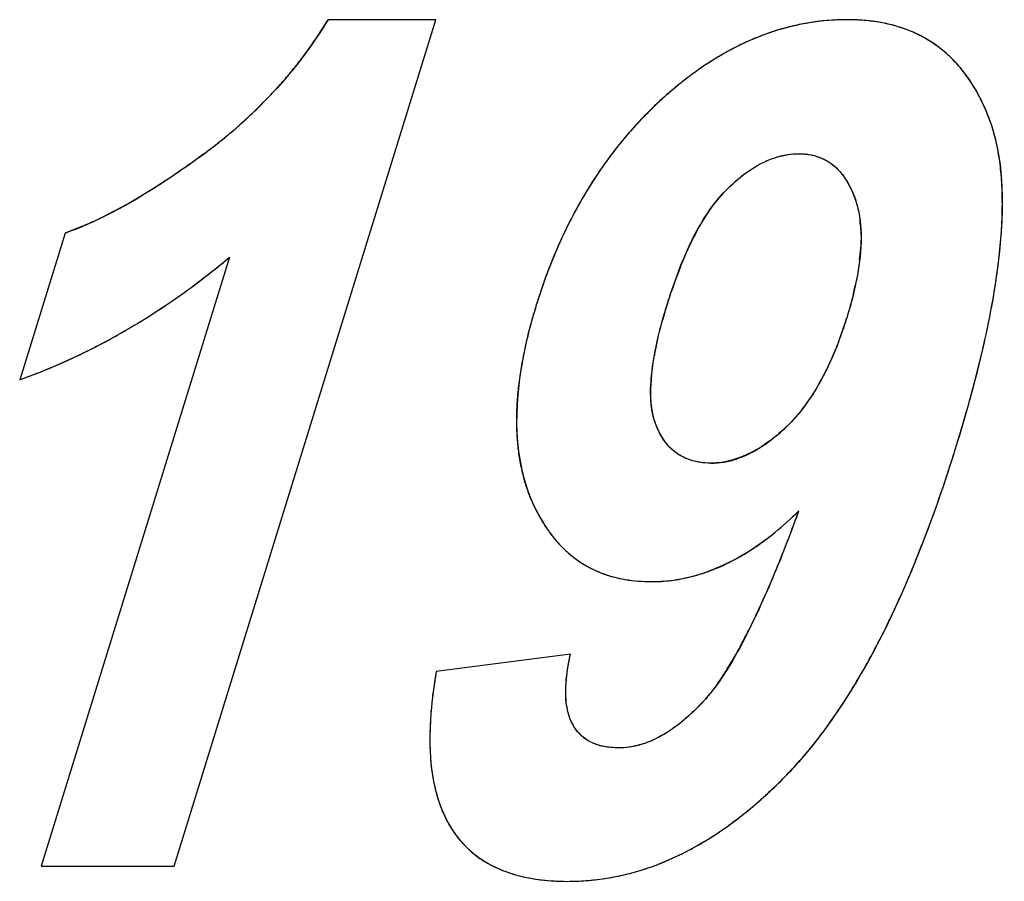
# Model space of a CAD drawing. Header units: millimetres. Extents: x 0 to 420, y 0 to 297.
# Tile 94 of 119: x 253.82 to 255.28, y 228.38 to 229.66. Entities that reach past the tile are written whole.
import ezdxf

# ---------------------------------------------------------------- set-up
doc = ezdxf.new("R2010")
doc.units = ezdxf.units.MM
doc.header["$LTSCALE"] = 23.1
doc.layers.add('03___PRT_ALL_CURVES', color=7, linetype='CONTINUOUS')
doc.layers.add('PRITING', color=7, linetype='CONTINUOUS')

msp = doc.modelspace()

# ---------------------------------------------------------------- linework, layer by layer
at = {"layer": '03___PRT_ALL_CURVES', "color": 4, "linetype": 'Continuous'}
for p, q in [((254.0474, 228.4058), (254.4363, 229.6642)), ((254.4363, 229.6642), (254.2759, 229.6642)), ((253.8851, 229.347), (253.8178, 229.129)), ((254.1295, 229.3111), (253.8497, 228.4058)), ((254.6361, 228.7212), (254.4368, 228.6956)), ((253.8497, 228.4058), (254.0474, 228.4058))]:
    msp.add_line(p, q, dxfattribs=at)
for centre, radius, start, end in [((253.7265, 229.9948), 0.6412, 327.0167, 328.9659), ((255.0484, 229.3089), 0.3555, 101.7823, 105.6479), ((255.047, 229.3156), 0.3486, 89.9773, 101.7822), ((255.0475, 229.3612), 0.303, 85.2104, 90.063), ((255.0509, 229.4029), 0.2612, 79.8684, 85.2096), ((255.0564, 229.4336), 0.23, 74.2197, 79.861), ((255.0625, 229.455), 0.2077, 67.9535, 74.2153), ((253.7257, 229.9953), 0.6421, 325.0278, 327.0162), ((255.0566, 229.2834), 0.3822, 109.448, 113.132), ((255.0513, 229.2984), 0.3664, 105.6508, 109.4456), ((255.0677, 229.4682), 0.1935, 61.5543, 67.939), ((253.7227, 229.9974), 0.6458, 323.0521, 325.0273), ((255.0767, 229.2406), 0.4295, 116.695, 120.1178), ((255.0649, 229.2642), 0.4032, 113.1339, 116.6935), ((255.0707, 229.4739), 0.1871, 54.933, 61.5396), ((255.0701, 229.4731), 0.1881, 48.2634, 54.9164), ((255.0928, 229.2129), 0.4616, 120.1188, 123.3868), ((255.0643, 229.4667), 0.1968, 41.8442, 48.2487), ((253.7177, 230.0012), 0.6521, 321.0861, 323.0516), ((255.1138, 229.1811), 0.4998, 123.3874, 126.4974), ((255.0521, 229.4557), 0.2132, 35.7771, 41.8332), ((253.7107, 230.0069), 0.6611, 319.1314, 321.0856), ((255.1399, 229.1457), 0.5437, 126.4963, 129.3531), ((255.0319, 229.4413), 0.238, 30.1663, 35.7706), ((253.7017, 230.0146), 0.6729, 317.2019, 319.131), ((255.1722, 229.1064), 0.5946, 129.3547, 132.167), ((253.691, 230.0246), 0.6876, 315.2969, 317.2015), ((255.0029, 229.4244), 0.2716, 25.1141, 30.1654), ((253.6785, 230.037), 0.7052, 313.4103, 315.2965), ((255.1709, 229.1075), 0.5928, 132.1453, 134.8457), ((254.9634, 229.4059), 0.3152, 20.4703, 25.1126), ((253.6642, 230.052), 0.7259, 311.5608, 313.41), ((255.1729, 229.1055), 0.5957, 134.8469, 137.6498), ((253.6485, 230.0698), 0.7497, 309.757, 311.5606), ((253.6311, 230.0906), 0.7768, 307.98, 309.7566), ((255.1781, 229.1008), 0.6028, 137.651, 140.4447), ((253.6121, 230.115), 0.8077, 306.2101, 307.9795), ((255.1866, 229.0938), 0.6138, 140.4454, 143.1114), ((253.2304, 230.6357), 1.4533, 305.2359, 306.2241), ((253.3401, 230.4796), 1.2625, 303.2643, 305.2582), ((255.1988, 229.0847), 0.6289, 143.1129, 145.8557), ((255.2151, 229.0736), 0.6486, 145.8564, 148.5053), ((253.4348, 230.3359), 1.0904, 302.0605, 303.2429), ((253.5154, 230.2064), 0.9378, 299.7357, 302.0879), ((255.2352, 229.0613), 0.6722, 148.5056, 151.0142), ((253.5854, 230.0846), 0.7974, 298.133, 299.7122), ((254.9354, 229.3542), 0.1312, 15.5953, 20.8722), ((254.6547, 229.3914), 0.6231, 356.9375, 0.3307), ((253.6439, 229.9744), 0.6726, 295.2278, 298.1683), ((255.2595, 229.0479), 0.7, 151.0151, 153.506), ((253.6893, 229.8789), 0.5669, 293.3899, 295.1916), ((254.8701, 229.342), 0.1977, 2.7738, 6.8658), ((253.726, 229.7928), 0.4733, 289.65, 293.4448), ((255.2892, 229.0331), 0.7331, 153.507, 155.9848), ((254.5033, 229.3994), 0.7747, 354.0344, 356.946), ((255.2224, 229.1347), 0.4528, 152.5243, 154.8637), ((255.3243, 229.0174), 0.7716, 155.9852, 158.3799), ((255.3124, 229.0929), 0.5521, 154.9068, 158.3419), ((254.756, 229.3436), 0.3119, 353.3254, 356.4706), ((254.3238, 229.4181), 0.9552, 351.5044, 354.0406), ((253.3681, 230.2186), 1.1846, 308.3658, 309.9963), ((253.3933, 230.1869), 1.144, 306.7946, 308.3652), ((255.3641, 229.0016), 0.8144, 158.3793, 160.5991), ((255.4218, 229.0489), 0.6699, 158.2956, 160.1207), ((255.5533, 229.0019), 0.8096, 160.1537, 162.8794), ((254.5832, 229.3715), 0.4871, 346.3708, 348.7202), ((254.1126, 229.4495), 1.1687, 349.2805, 351.5093), ((253.4148, 230.1581), 1.1082, 305.1891, 306.7945), ((255.4096, 228.9857), 0.8626, 160.6002, 162.8389), ((253.4335, 230.1315), 1.0756, 303.5517, 305.1889), ((253.4497, 230.1071), 1.0463, 301.8856, 303.5515), ((255.3828, 228.9934), 0.8348, 162.8048, 164.9256), ((255.5619, 228.9981), 0.819, 162.8043, 164.3862), ((253.8674, 229.4958), 1.4182, 347.3264, 349.2849), ((253.4635, 230.085), 1.0202, 300.1942, 301.8854), ((254.4661, 229.3996), 0.6075, 340.3821, 342.8539), ((253.4751, 230.0651), 0.9972, 298.4807, 300.194), ((255.2837, 229.0201), 0.7322, 164.9239, 167.2423), ((253.4846, 230.0475), 0.9772, 296.7481, 298.4804), ((254.5381, 229.3739), 0.531, 337.5074, 340.3883), ((253.4923, 230.0323), 0.9602, 294.999, 296.7478), ((255.1954, 229.04), 0.6416, 167.2403, 169.7864), ((255.241, 229.0791), 0.4879, 167.5716, 169.8347), ((254.6111, 229.3434), 0.4519, 333.4105, 337.535), ((253.5881, 229.5585), 1.7045, 345.6158, 347.3306), ((253.4983, 230.0195), 0.9461, 293.2363, 294.9987), ((253.5027, 230.0091), 0.9348, 291.4623, 293.2359), ((255.1176, 229.054), 0.5625, 169.7848, 172.5603), ((253.5059, 230.0012), 0.9262, 289.6798, 291.462), ((255.0496, 229.0629), 0.494, 172.5585, 175.5994), ((255.0268, 229.1094), 0.2714, 174.5874, 177.9268), ((254.678, 229.3099), 0.377, 328.807, 333.415), ((253.2797, 229.6375), 2.0229, 344.1516, 345.6204), ((254.9899, 229.0675), 0.4341, 175.5953, 179.0412), ((253.025, 229.7091), 2.2874, 343.4589, 344.1663), ((254.9391, 229.0683), 0.3833, 179.0423, 182.6933), ((252.8426, 229.7633), 2.4777, 342.8236, 343.4596), ((254.8982, 229.0664), 0.3423, 182.6955, 186.518), ((254.8647, 229.0626), 0.3087, 186.5163, 190.788), ((252.8346, 229.7654), 2.486, 342.0787, 342.8316), ((254.8437, 229.1322), 0.1272, 279.2233, 287.9296), ((254.8381, 229.0575), 0.2815, 190.7906, 195.3469), ((254.8448, 229.1255), 0.1205, 270.0031, 279.1814), ((252.9727, 229.7207), 2.3408, 341.3934, 342.0779), ((254.8187, 229.0522), 0.2615, 195.353, 199.9787), ((253.1624, 229.6564), 2.1405, 339.8605, 341.4057), ((254.8056, 229.0475), 0.2475, 199.982, 205.053), ((254.8245, 229.0561), 0.2683, 205.0184, 209.359), ((254.7942, 229.0391), 0.2335, 209.3603, 214.0676), ((252.4094, 229.8775), 2.7341, 339.0847, 339.8146), ((254.7718, 229.0239), 0.2065, 214.0684, 219.271), ((253.3966, 229.5705), 1.891, 338.2027, 339.8615), ((254.7561, 229.0111), 0.1862, 219.2765, 224.8734), ((254.6652, 229.2401), 0.4356, 306.0935, 309.1217), ((252.7772, 229.7369), 2.3404, 338.248, 339.0866), ((254.7463, 229.0015), 0.1725, 224.8825, 230.7718), ((254.6923, 229.2029), 0.3896, 302.8452, 306.0938), ((254.7415, 228.9956), 0.1649, 230.7837, 236.8516), ((254.7133, 229.1703), 0.3507, 299.3646, 302.8452), ((253.1249, 229.598), 1.966, 337.2236, 338.2522), ((253.6044, 229.4873), 1.6672, 336.4195, 338.2038), ((254.7405, 228.9941), 0.1631, 236.865, 242.9711), ((254.7423, 228.9977), 0.1671, 242.9841, 249.001), ((254.7458, 229.007), 0.1771, 249.0121, 254.8062), ((254.75, 229.0226), 0.1933, 254.8141, 260.2741), ((254.7538, 229.0816), 0.2529, 281.4181, 287.5774), ((254.7483, 229.0992), 0.2714, 287.5648, 291.8474), ((253.4273, 229.4711), 1.638, 336.1797, 337.2223), ((254.7539, 229.0454), 0.2163, 260.279, 265.3606), ((254.7564, 229.0761), 0.2471, 265.3632, 270.0555), ((254.7566, 229.0662), 0.2373, 269.998, 274.5572), ((254.7563, 229.0692), 0.2403, 274.5728, 281.4068), ((253.7881, 229.4071), 1.4668, 334.4882, 336.4209), ((253.6919, 229.3541), 1.3486, 334.8519, 336.1869), ((253.9222, 229.246), 1.0943, 333.4518, 334.8511), ((253.9501, 229.3298), 1.2873, 332.383, 334.4899), ((254.1106, 229.1518), 0.8836, 331.8197, 333.4567), ((254.2724, 229.065), 0.7, 329.8585, 331.8275), ((254.0917, 229.2556), 1.1274, 330.092, 332.3847), ((254.4075, 228.9864), 0.5437, 327.5389, 329.8664), ((255.1788, 228.5661), 0.7532, 170.1038, 171.9291), ((254.516, 228.9174), 0.4151, 324.7763, 327.549), ((254.214, 229.1853), 0.9863, 327.6066, 330.0935), ((255.0791, 228.5802), 0.6526, 171.9232, 174.0993), ((254.9878, 228.5896), 0.5608, 174.0966, 176.5113), ((254.318, 229.1192), 0.8631, 324.9197, 327.608), ((254.9081, 228.5945), 0.4809, 176.5085, 179.1878), ((254.408, 229.056), 0.7531, 321.8143, 324.9254), ((254.839, 228.5954), 0.4118, 179.1841, 182.191), ((254.4836, 228.9965), 0.657, 318.5027, 321.8142), ((254.7798, 228.5931), 0.3526, 182.1876, 185.5444), ((254.7312, 228.5884), 0.3038, 185.5465, 189.0693), ((254.543, 228.944), 0.5776, 315.0321, 318.5013), ((254.6919, 228.5821), 0.264, 189.067, 192.9725), ((254.4267, 229.0604), 0.7422, 312.2808, 315.0221), ((254.6595, 228.5747), 0.2307, 192.9691, 197.3827), ((254.634, 228.5667), 0.2039, 197.3848, 202.1398), ((254.4796, 229.0021), 0.6635, 309.3443, 312.2813), ((254.6152, 228.5591), 0.1837, 202.1461, 207.0777), ((254.5225, 228.9498), 0.5958, 306.1783, 309.345), ((254.6019, 228.5523), 0.1688, 207.0787, 212.6767), ((254.5565, 228.9033), 0.5383, 302.8064, 306.178), ((254.5825, 228.863), 0.4903, 299.2353, 302.8056), ((254.5874, 228.5416), 0.1507, 223.6344, 229.627), ((254.6018, 228.8285), 0.4508, 295.4031, 299.2347), ((254.6154, 228.7999), 0.419, 291.3681, 295.4009), ((254.6291, 228.7616), 0.3784, 282.9469, 287.205), ((254.6242, 228.7775), 0.3951, 287.209, 291.3646), ((254.6241, 228.6517), 0.2678, 259.3897, 263.5061), ((254.6317, 228.7519), 0.3684, 269.9931, 274.2799), ((254.6319, 228.7488), 0.3652, 274.2846, 278.6146), ((254.6314, 228.752), 0.3685, 278.6194, 282.9424)]:
    msp.add_arc(centre, radius, start, end, dxfattribs=at)
for points in [[(255.2671, 229.489), (255.2647, 229.4985), (255.2619, 229.5075), (255.2587, 229.5161)], [(255.2728, 229.4609), (255.2712, 229.4707), (255.2693, 229.48), (255.2671, 229.489)], [(254.942, 229.4597), (254.9535, 229.4633), (254.9649, 229.465), (254.9764, 229.465)], [(254.9764, 229.465), (254.9827, 229.465), (254.9886, 229.4644), (254.9943, 229.4633)], [(254.9943, 229.4633), (255.0001, 229.4621), (255.0056, 229.4603), (255.0107, 229.4579)], [(254.9129, 229.4469), (254.9225, 229.4525), (254.9323, 229.4567), (254.942, 229.4597)], [(255.0107, 229.4579), (255.0158, 229.4556), (255.0207, 229.4526), (255.0252, 229.4491)], [(255.0252, 229.4491), (255.0297, 229.4455), (255.034, 229.4414), (255.0379, 229.4366)], [(255.2764, 229.4301), (255.2755, 229.4408), (255.2743, 229.4511), (255.2728, 229.4609)], [(254.8686, 229.412), (254.8772, 229.4207), (254.8859, 229.4284), (254.8947, 229.4349)], [(254.8947, 229.4349), (254.9007, 229.4394), (254.9068, 229.4434), (254.9129, 229.4469)], [(255.0379, 229.4366), (255.0418, 229.4319), (255.0454, 229.4266), (255.0487, 229.4207)], [(255.0487, 229.4207), (255.0521, 229.4147), (255.0552, 229.4081), (255.0579, 229.4009)], [(255.2778, 229.395), (255.2777, 229.4072), (255.2772, 229.4189), (255.2764, 229.4301)], [(254.8514, 229.3924), (254.857, 229.3995), (254.8627, 229.4061), (254.8686, 229.412)], [(254.8351, 229.3689), (254.8404, 229.3774), (254.8458, 229.3852), (254.8514, 229.3924)], [(255.0617, 229.3894), (255.0638, 229.382), (255.0653, 229.3741), (255.0664, 229.3657)], [(254.8207, 229.3436), (254.8254, 229.3526), (254.8302, 229.361), (254.8351, 229.3689)], [(255.0675, 229.3516), (255.068, 229.343), (255.0679, 229.3339), (255.0673, 229.3244)], [(255.0658, 229.3073), (255.0646, 229.2974), (255.063, 229.287), (255.0609, 229.2763)], [(255.0565, 229.2568), (255.0537, 229.2451), (255.0504, 229.233), (255.0465, 229.2205)], [(254.7646, 229.1841), (254.767, 229.195), (254.7698, 229.2065), (254.7732, 229.2185)], [(254.7566, 229.135), (254.7575, 229.1445), (254.7589, 229.1546), (254.7608, 229.1652)], [(254.7562, 229.0942), (254.7555, 229.102), (254.7553, 229.1104), (254.7556, 229.1193)], [(255.0005, 229.1146), (254.9953, 229.106), (254.9898, 229.0978), (254.9841, 229.0902)], [(254.7578, 229.0819), (254.7571, 229.0858), (254.7566, 229.0899), (254.7562, 229.0942)], [(254.9841, 229.0902), (254.9757, 229.0789), (254.9669, 229.0687), (254.9576, 229.0596)], [(254.7635, 229.0613), (254.761, 229.0675), (254.7591, 229.0744), (254.7578, 229.0819)], [(254.7769, 229.0367), (254.7716, 229.0437), (254.7672, 229.0519), (254.7635, 229.0613)], [(254.9576, 229.0596), (254.9514, 229.0536), (254.9452, 229.048), (254.939, 229.043)], [(254.939, 229.043), (254.9327, 229.0379), (254.9264, 229.0333), (254.9201, 229.0292)], [(254.7884, 229.0242), (254.7842, 229.0279), (254.7804, 229.032), (254.7769, 229.0367)], [(254.9201, 229.0292), (254.9139, 229.0252), (254.9077, 229.0217), (254.9015, 229.0187)], [(254.8097, 229.0113), (254.8018, 229.0144), (254.7947, 229.0187), (254.7884, 229.0242)], [(254.8263, 229.0066), (254.8204, 229.0076), (254.8149, 229.0092), (254.8097, 229.0113)], [(254.9015, 229.0187), (254.8953, 229.0157), (254.889, 229.0132), (254.8828, 229.0112)], [(254.8448, 229.0051), (254.8383, 229.0051), (254.8321, 229.0056), (254.8263, 229.0066)], [(254.94, 228.9022), (254.9519, 228.9119), (254.9638, 228.9225), (254.9756, 228.9341)], [(254.8493, 228.8473), (254.8613, 228.8522), (254.8733, 228.8579), (254.8853, 228.8647)], [(254.6296, 228.6775), (254.6304, 228.6907), (254.6326, 228.7052), (254.6361, 228.7212)], [(254.6293, 228.6586), (254.6291, 228.6645), (254.6292, 228.6708), (254.6296, 228.6775)], [(254.8551, 228.6779), (254.8514, 228.6727), (254.8478, 228.6678), (254.8441, 228.6633)], [(254.8441, 228.6633), (254.8404, 228.6586), (254.8366, 228.6543), (254.833, 228.6503)], [(254.631, 228.6423), (254.6302, 228.6474), (254.6296, 228.6528), (254.6293, 228.6586)], [(254.833, 228.6503), (254.8259, 228.6427), (254.8188, 228.6357), (254.8118, 228.6294)], [(254.6347, 228.6276), (254.6332, 228.6321), (254.6319, 228.637), (254.631, 228.6423)], [(254.8118, 228.6294), (254.8026, 228.6211), (254.7935, 228.614), (254.7845, 228.6079)], [(254.6399, 228.6159), (254.6379, 228.6195), (254.6362, 228.6234), (254.6347, 228.6276)], [(254.6515, 228.6008), (254.647, 228.6051), (254.6432, 228.6101), (254.6399, 228.6159)], [(254.6665, 228.5903), (254.6609, 228.5931), (254.6559, 228.5966), (254.6515, 228.6008)], [(254.7845, 228.6079), (254.7761, 228.6022), (254.7677, 228.5975), (254.7594, 228.5937)], [(254.6855, 228.5839), (254.6785, 228.5853), (254.6722, 228.5875), (254.6665, 228.5903)], [(254.7386, 228.5861), (254.7282, 228.5833), (254.718, 228.5819), (254.7077, 228.5819)], [(254.7594, 228.5937), (254.7524, 228.5905), (254.7455, 228.588), (254.7386, 228.5861)], [(254.7077, 228.5819), (254.6997, 228.5819), (254.6923, 228.5826), (254.6855, 228.5839)], [(254.4599, 228.4611), (254.4653, 228.4526), (254.4715, 228.4447), (254.4783, 228.4376)], [(254.4897, 228.4268), (254.4972, 228.4205), (254.5053, 228.4148), (254.514, 228.4099)], [(254.514, 228.4099), (254.5229, 228.4049), (254.5325, 228.4006), (254.5427, 228.397)], [(254.5427, 228.397), (254.5528, 228.3934), (254.5635, 228.3906), (254.5748, 228.3885)], [(254.5938, 228.3856), (254.6058, 228.3842), (254.6184, 228.3835), (254.6317, 228.3835)]]:
    msp.add_open_spline(points, degree=3, dxfattribs=at)
at = {"layer": 'PRITING', "color": 4, "linetype": 'Continuous'}
for p, q in [((254.0474, 228.4058), (254.4363, 229.6642)), ((254.4363, 229.6642), (254.2759, 229.6642)), ((253.8851, 229.347), (253.8178, 229.129)), ((254.1295, 229.3111), (253.8497, 228.4058)), ((254.6361, 228.7212), (254.4368, 228.6956)), ((253.8497, 228.4058), (254.0474, 228.4058))]:
    msp.add_line(p, q, dxfattribs=at)
for centre, radius, start, end in [((253.7265, 229.9948), 0.6412, 327.0167, 328.9659), ((255.0484, 229.3089), 0.3555, 101.7823, 105.6479), ((255.047, 229.3156), 0.3486, 89.9773, 101.7822), ((255.0475, 229.3612), 0.303, 85.2104, 90.063), ((255.0509, 229.4029), 0.2612, 79.8684, 85.2096), ((255.0564, 229.4336), 0.23, 74.2197, 79.861), ((255.0625, 229.455), 0.2077, 67.9535, 74.2153), ((253.7257, 229.9953), 0.6421, 325.0278, 327.0162), ((255.0566, 229.2834), 0.3822, 109.448, 113.132), ((255.0513, 229.2984), 0.3664, 105.6508, 109.4456), ((255.0677, 229.4682), 0.1935, 61.5543, 67.939), ((253.7227, 229.9974), 0.6458, 323.0521, 325.0273), ((255.0767, 229.2406), 0.4295, 116.695, 120.1178), ((255.0649, 229.2642), 0.4032, 113.1339, 116.6935), ((255.0707, 229.4739), 0.1871, 54.933, 61.5396), ((255.0701, 229.4731), 0.1881, 48.2634, 54.9164), ((255.0928, 229.2129), 0.4616, 120.1188, 123.3868), ((255.0643, 229.4667), 0.1968, 41.8442, 48.2487), ((253.7177, 230.0012), 0.6521, 321.0861, 323.0516), ((255.1138, 229.1811), 0.4998, 123.3874, 126.4974), ((255.0521, 229.4557), 0.2132, 35.7771, 41.8332), ((253.7107, 230.0069), 0.6611, 319.1314, 321.0856), ((255.1399, 229.1457), 0.5437, 126.4963, 129.3531), ((255.0319, 229.4413), 0.238, 30.1663, 35.7706), ((253.7017, 230.0146), 0.6729, 317.2019, 319.131), ((255.1722, 229.1064), 0.5946, 129.3547, 132.167), ((253.691, 230.0246), 0.6876, 315.2969, 317.2015), ((255.0029, 229.4244), 0.2716, 25.1141, 30.1654), ((253.6785, 230.037), 0.7052, 313.4103, 315.2965), ((255.1709, 229.1075), 0.5928, 132.1453, 134.8457), ((254.9634, 229.4059), 0.3152, 20.4703, 25.1126), ((253.6642, 230.052), 0.7259, 311.5608, 313.41), ((255.1729, 229.1055), 0.5957, 134.8469, 137.6498), ((253.6485, 230.0698), 0.7497, 309.757, 311.5606), ((253.6311, 230.0906), 0.7768, 307.98, 309.7566), ((255.1781, 229.1008), 0.6028, 137.651, 140.4447), ((253.6121, 230.115), 0.8077, 306.2101, 307.9795), ((255.1866, 229.0938), 0.6138, 140.4454, 143.1114), ((253.2304, 230.6357), 1.4533, 305.2359, 306.2241), ((253.3401, 230.4796), 1.2625, 303.2643, 305.2582), ((255.1988, 229.0847), 0.6289, 143.1129, 145.8557), ((255.2151, 229.0736), 0.6486, 145.8564, 148.5053), ((253.4348, 230.3359), 1.0904, 302.0605, 303.2429), ((253.5154, 230.2064), 0.9378, 299.7357, 302.0879), ((255.2352, 229.0613), 0.6722, 148.5056, 151.0142), ((253.5854, 230.0846), 0.7974, 298.133, 299.7122), ((254.9354, 229.3542), 0.1312, 15.5953, 20.8722), ((254.6547, 229.3914), 0.6231, 356.9375, 0.3307), ((253.6439, 229.9744), 0.6726, 295.2278, 298.1683), ((255.2595, 229.0479), 0.7, 151.0151, 153.506), ((253.6893, 229.8789), 0.5669, 293.3899, 295.1916), ((254.8701, 229.342), 0.1977, 2.7738, 6.8658), ((253.726, 229.7928), 0.4733, 289.65, 293.4448), ((255.2892, 229.0331), 0.7331, 153.507, 155.9848), ((254.5033, 229.3994), 0.7747, 354.0344, 356.946), ((255.2224, 229.1347), 0.4528, 152.5243, 154.8637), ((255.3243, 229.0174), 0.7716, 155.9852, 158.3799), ((255.3124, 229.0929), 0.5521, 154.9068, 158.3419), ((254.756, 229.3436), 0.3119, 353.3254, 356.4706), ((254.3238, 229.4181), 0.9552, 351.5044, 354.0406), ((253.3681, 230.2186), 1.1846, 308.3658, 309.9963), ((253.3933, 230.1869), 1.144, 306.7946, 308.3652), ((255.3641, 229.0016), 0.8144, 158.3793, 160.5991), ((255.4218, 229.0489), 0.6699, 158.2956, 160.1207), ((255.5533, 229.0019), 0.8096, 160.1537, 162.8794), ((254.5832, 229.3715), 0.4871, 346.3708, 348.7202), ((254.1126, 229.4495), 1.1687, 349.2805, 351.5093), ((253.4148, 230.1581), 1.1082, 305.1891, 306.7945), ((255.4096, 228.9857), 0.8626, 160.6002, 162.8389), ((253.4335, 230.1315), 1.0756, 303.5517, 305.1889), ((253.4497, 230.1071), 1.0463, 301.8856, 303.5515), ((255.3828, 228.9934), 0.8348, 162.8048, 164.9256), ((255.5619, 228.9981), 0.819, 162.8043, 164.3862), ((253.8674, 229.4958), 1.4182, 347.3264, 349.2849), ((253.4635, 230.085), 1.0202, 300.1942, 301.8854), ((254.4661, 229.3996), 0.6075, 340.3821, 342.8539), ((253.4751, 230.0651), 0.9972, 298.4807, 300.194), ((255.2837, 229.0201), 0.7322, 164.9239, 167.2423), ((253.4846, 230.0475), 0.9772, 296.7481, 298.4804), ((254.5381, 229.3739), 0.531, 337.5074, 340.3883), ((253.4923, 230.0323), 0.9602, 294.999, 296.7478), ((255.1954, 229.04), 0.6416, 167.2403, 169.7864), ((255.241, 229.0791), 0.4879, 167.5716, 169.8347), ((254.6111, 229.3434), 0.4519, 333.4105, 337.535), ((253.5881, 229.5585), 1.7045, 345.6158, 347.3306), ((253.4983, 230.0195), 0.9461, 293.2363, 294.9987), ((253.5027, 230.0091), 0.9348, 291.4623, 293.2359), ((255.1176, 229.054), 0.5625, 169.7848, 172.5603), ((253.5059, 230.0012), 0.9262, 289.6798, 291.462), ((255.0496, 229.0629), 0.494, 172.5585, 175.5994), ((255.0268, 229.1094), 0.2714, 174.5874, 177.9268), ((254.678, 229.3099), 0.377, 328.807, 333.415), ((253.2797, 229.6375), 2.0229, 344.1516, 345.6204), ((254.9899, 229.0675), 0.4341, 175.5953, 179.0412), ((253.025, 229.7091), 2.2874, 343.4589, 344.1663), ((254.9391, 229.0683), 0.3833, 179.0423, 182.6933), ((252.8426, 229.7633), 2.4777, 342.8236, 343.4596), ((254.8982, 229.0664), 0.3423, 182.6955, 186.518), ((254.8647, 229.0626), 0.3087, 186.5163, 190.788), ((252.8346, 229.7654), 2.486, 342.0787, 342.8316), ((254.8437, 229.1322), 0.1272, 279.2233, 287.9296), ((254.8381, 229.0575), 0.2815, 190.7906, 195.3469), ((254.8448, 229.1255), 0.1205, 270.0031, 279.1814), ((252.9727, 229.7207), 2.3408, 341.3934, 342.0779), ((254.8187, 229.0522), 0.2615, 195.353, 199.9787), ((253.1624, 229.6564), 2.1405, 339.8605, 341.4057), ((254.8056, 229.0475), 0.2475, 199.982, 205.053), ((254.8245, 229.0561), 0.2683, 205.0184, 209.359), ((254.7942, 229.0391), 0.2335, 209.3603, 214.0676), ((252.4094, 229.8775), 2.7341, 339.0847, 339.8146), ((254.7718, 229.0239), 0.2065, 214.0684, 219.271), ((253.3966, 229.5705), 1.891, 338.2027, 339.8615), ((254.7561, 229.0111), 0.1862, 219.2765, 224.8734), ((254.6652, 229.2401), 0.4356, 306.0935, 309.1217), ((252.7772, 229.7369), 2.3404, 338.248, 339.0866), ((254.7463, 229.0015), 0.1725, 224.8825, 230.7718), ((254.6923, 229.2029), 0.3896, 302.8452, 306.0938), ((254.7415, 228.9956), 0.1649, 230.7837, 236.8516), ((254.7133, 229.1703), 0.3507, 299.3646, 302.8452), ((253.1249, 229.598), 1.966, 337.2236, 338.2522), ((253.6044, 229.4873), 1.6672, 336.4195, 338.2038), ((254.7405, 228.9941), 0.1631, 236.865, 242.9711), ((254.7423, 228.9977), 0.1671, 242.9841, 249.001), ((254.7458, 229.007), 0.1771, 249.0121, 254.8062), ((254.75, 229.0226), 0.1933, 254.8141, 260.2741), ((254.7538, 229.0816), 0.2529, 281.4181, 287.5774), ((254.7483, 229.0992), 0.2714, 287.5648, 291.8474), ((253.4273, 229.4711), 1.638, 336.1797, 337.2223), ((254.7539, 229.0454), 0.2163, 260.279, 265.3606), ((254.7564, 229.0761), 0.2471, 265.3632, 270.0555), ((254.7566, 229.0662), 0.2373, 269.998, 274.5572), ((254.7563, 229.0692), 0.2403, 274.5728, 281.4068), ((253.7881, 229.4071), 1.4668, 334.4882, 336.4209), ((253.6919, 229.3541), 1.3486, 334.8519, 336.1869), ((253.9222, 229.246), 1.0943, 333.4518, 334.8511), ((253.9501, 229.3298), 1.2873, 332.383, 334.4899), ((254.1106, 229.1518), 0.8836, 331.8197, 333.4567), ((254.2724, 229.065), 0.7, 329.8585, 331.8275), ((254.0917, 229.2556), 1.1274, 330.092, 332.3847), ((254.4075, 228.9864), 0.5437, 327.5389, 329.8664), ((255.1788, 228.5661), 0.7532, 170.1038, 171.9291), ((254.516, 228.9174), 0.4151, 324.7763, 327.549), ((254.214, 229.1853), 0.9863, 327.6066, 330.0935), ((255.0791, 228.5802), 0.6526, 171.9232, 174.0993), ((254.9878, 228.5896), 0.5608, 174.0966, 176.5113), ((254.318, 229.1192), 0.8631, 324.9197, 327.608), ((254.9081, 228.5945), 0.4809, 176.5085, 179.1878), ((254.408, 229.056), 0.7531, 321.8143, 324.9254), ((254.839, 228.5954), 0.4118, 179.1841, 182.191), ((254.4836, 228.9965), 0.657, 318.5027, 321.8142), ((254.7798, 228.5931), 0.3526, 182.1876, 185.5444), ((254.7312, 228.5884), 0.3038, 185.5465, 189.0693), ((254.543, 228.944), 0.5776, 315.0321, 318.5013), ((254.6919, 228.5821), 0.264, 189.067, 192.9725), ((254.4267, 229.0604), 0.7422, 312.2808, 315.0221), ((254.6595, 228.5747), 0.2307, 192.9691, 197.3827), ((254.634, 228.5667), 0.2039, 197.3848, 202.1398), ((254.4796, 229.0021), 0.6635, 309.3443, 312.2813), ((254.6152, 228.5591), 0.1837, 202.1461, 207.0777), ((254.5225, 228.9498), 0.5958, 306.1783, 309.345), ((254.6019, 228.5523), 0.1688, 207.0787, 212.6767), ((254.5565, 228.9033), 0.5383, 302.8064, 306.178), ((254.5825, 228.863), 0.4903, 299.2353, 302.8056), ((254.5874, 228.5416), 0.1507, 223.6344, 229.627), ((254.6018, 228.8285), 0.4508, 295.4031, 299.2347), ((254.6154, 228.7999), 0.419, 291.3681, 295.4009), ((254.6291, 228.7616), 0.3784, 282.9469, 287.205), ((254.6242, 228.7775), 0.3951, 287.209, 291.3646), ((254.6241, 228.6517), 0.2678, 259.3897, 263.5061), ((254.6317, 228.7519), 0.3684, 269.9931, 274.2799), ((254.6319, 228.7488), 0.3652, 274.2846, 278.6146), ((254.6314, 228.752), 0.3685, 278.6194, 282.9424)]:
    msp.add_arc(centre, radius, start, end, dxfattribs=at)
at = {"layer": 'PRITING', "color": 7, "linetype": 'Continuous'}
for centre, radius, start, end in [((255.0705, 229.473), 0.188, 55.0617, 61.6346), ((255.1395, 229.1463), 0.543, 126.5006, 129.4243), ((255.1736, 229.1049), 0.5966, 129.4251, 132.167), ((255.1757, 229.1027), 0.5997, 132.1793, 140.5045), ((253.6391, 230.0806), 0.764, 307.9037, 311.4545), ((253.6158, 230.1102), 0.8017, 306.1991, 307.9202), ((255.3205, 229.019), 0.7675, 156.0505, 157.6398), ((253.3675, 230.2194), 1.1856, 308.4615, 309.9954), ((255.3562, 229.0046), 0.806, 157.6543, 160.6731), ((253.4131, 230.1609), 1.1114, 303.6899, 308.4938), ((255.4118, 228.985), 0.8649, 160.6678, 162.8399), ((254.4757, 229.3965), 0.5973, 339.4108, 342.8632), ((253.3148, 229.628), 1.9864, 344.1817, 345.7424), ((252.9246, 229.7385), 2.392, 342.8093, 344.1808), ((252.8497, 229.7606), 2.4701, 341.6598, 342.8345), ((253.2787, 229.616), 2.0174, 338.0453, 341.7233), ((252.4148, 229.8752), 2.7282, 339.0383, 339.8211), ((252.841, 229.712), 2.2719, 338.1462, 339.0363), ((253.6147, 229.4825), 1.6559, 336.5511, 337.9826), ((254.7544, 229.0487), 0.2197, 260.4196, 265.398), ((254.7564, 229.0733), 0.2443, 265.387, 270.0602), ((254.7564, 229.0684), 0.2394, 270.0495, 278.9754), ((254.6615, 228.8098), 0.2342, 317.083, 321.0796), ((254.4242, 229.0627), 0.7456, 312.3143, 315.0269)]:
    msp.add_arc(centre, radius, start, end, dxfattribs=at)
for points, knots in [([(254.2759, 229.6642), (254.2674, 229.6501), (254.2301, 229.5931), (254.1836, 229.5423), (254.1449, 229.5081)], [0, 0, 0, 0, 0.241688, 1, 1, 1, 1]), ([(255.0471, 229.6642), (255.0065, 229.6642), (254.9233, 229.6492), (254.8503, 229.6078), (254.8165, 229.5828)], [0, 0, 0, 0, 0.491311, 1, 1, 1, 1]), ([(255.1598, 229.6384), (255.1517, 229.6428), (255.1163, 229.6588), (255.0767, 229.6642), (255.0471, 229.6642)], [0, 0, 0, 0, 0.235664, 1, 1, 1, 1]), ([(255.2401, 229.1387), (255.2562, 229.2023), (255.2812, 229.326), (255.2803, 229.4585), (255.2587, 229.5161)], [0, 0, 0, 0, 0.515871, 1, 1, 1, 1]), ([(254.713, 229.4841), (254.7031, 229.4721), (254.6666, 229.4243), (254.6372, 229.3713), (254.6191, 229.3306)], [0, 0, 0, 0, 0.258858, 1, 1, 1, 1]), ([(254.9764, 229.465), (254.982, 229.465), (255.0021, 229.4635), (255.0214, 229.4534), (255.0319, 229.4432)], [0, 0, 0, 0, 0.275837, 1, 1, 1, 1]), ([(254.7796, 229.2402), (254.7841, 229.255), (254.8049, 229.316), (254.8339, 229.3771), (254.8686, 229.412)], [0, 0, 0, 0, 0.239477, 1, 1, 1, 1]), ([(255.0579, 229.4009), (255.0621, 229.3901), (255.0728, 229.3426), (255.0653, 229.2933), (255.0568, 229.2576)], [0, 0, 0, 0, 0.240012, 1, 1, 1, 1]), ([(254.5854, 229.2402), (254.5775, 229.2147), (254.5521, 229.1187), (254.5503, 229.0092), (254.5814, 228.9427)], [0, 0, 0, 0, 0.266592, 1, 1, 1, 1]), ([(254.7635, 229.0613), (254.7529, 229.0884), (254.7554, 229.1522), (254.7703, 229.2102), (254.7796, 229.2402)], [0, 0, 0, 0, 0.481418, 1, 1, 1, 1]), ([(255.0349, 229.1865), (255.0307, 229.1753), (255.0117, 229.1295), (254.9846, 229.086), (254.9576, 229.0596)], [0, 0, 0, 0, 0.239033, 1, 1, 1, 1]), ([(254.8448, 229.0051), (254.8393, 229.0051), (254.8193, 229.0063), (254.7994, 229.0146), (254.7884, 229.0242)], [0, 0, 0, 0, 0.273477, 1, 1, 1, 1]), ([(254.6123, 228.8928), (254.6248, 228.8776), (254.6564, 228.8496), (254.6965, 228.8357), (254.7178, 228.8321)], [0, 0, 0, 0, 0.476748, 1, 1, 1, 1]), ([(254.9496, 228.8664), (254.9356, 228.8315), (254.9051, 228.7613), (254.8683, 228.6931), (254.8437, 228.6627)], [0, 0, 0, 0, 0.489736, 1, 1, 1, 1]), ([(255.0009, 228.5916), (255.0152, 228.6098), (255.0668, 228.6827), (255.1075, 228.7629), (255.1338, 228.8236)], [0, 0, 0, 0, 0.258853, 1, 1, 1, 1]), ([(254.6399, 228.6159), (254.6271, 228.6386), (254.6278, 228.6777), (254.6341, 228.7121), (254.6361, 228.7212)], [0, 0, 0, 0, 0.736196, 1, 1, 1, 1]), ([(254.4368, 228.6956), (254.4332, 228.675), (254.4226, 228.5974), (254.4283, 228.5103), (254.4599, 228.4611)], [0, 0, 0, 0, 0.263241, 1, 1, 1, 1]), ([(254.6317, 228.3835), (254.6744, 228.3835), (254.762, 228.3994), (254.8388, 228.4429), (254.8745, 228.469)], [0, 0, 0, 0, 0.491282, 1, 1, 1, 1]), ([(254.4599, 228.4611), (254.4699, 228.4455), (254.4874, 228.4266), (254.5084, 228.4131), (254.5141, 228.4099)], [0, 0, 0, 0, 0.740471, 1, 1, 1, 1]), ([(254.5141, 228.4099), (254.5224, 228.4052), (254.5593, 228.3884), (254.6007, 228.3835), (254.6317, 228.3835)], [0, 0, 0, 0, 0.234808, 1, 1, 1, 1])]:
    msp.add_open_spline(points, degree=3, knots=knots, dxfattribs=at)
for points in [[(255.2374, 229.5613), (255.2225, 229.5868), (255.2023, 229.6102), (255.1781, 229.6271)], [(255.2587, 229.5161), (255.2528, 229.5317), (255.2459, 229.5469), (255.2374, 229.5613)], [(254.0893, 229.4633), (254.0261, 229.4171), (253.9589, 229.3732), (253.8851, 229.347)], [(254.9399, 229.4591), (254.9516, 229.4629), (254.9641, 229.465), (254.9764, 229.465)], [(254.8686, 229.412), (254.8886, 229.4322), (254.9128, 229.4502), (254.9399, 229.4591)], [(255.0319, 229.4432), (255.0437, 229.4316), (255.052, 229.4164), (255.0579, 229.4009)], [(255.0568, 229.2576), (255.0538, 229.2452), (255.0503, 229.2328), (255.0465, 229.2205)], [(253.8178, 229.129), (253.8923, 229.1557), (253.9637, 229.1923), (254.0296, 229.2362)], [(254.7884, 229.0242), (254.7771, 229.034), (254.7689, 229.0474), (254.7635, 229.0613)], [(254.9576, 229.0596), (254.9277, 229.0305), (254.8866, 229.005), (254.8448, 229.0051)], [(254.5814, 228.9427), (254.5897, 228.9249), (254.5999, 228.9079), (254.6123, 228.8928)], [(254.9397, 228.902), (254.9522, 228.9121), (254.9641, 228.9229), (254.9756, 228.9341)], [(254.7938, 228.8319), (254.8471, 228.8403), (254.8978, 228.868), (254.9397, 228.902)], [(254.833, 228.6503), (254.82, 228.6364), (254.8059, 228.6232), (254.7904, 228.612)], [(254.6665, 228.5903), (254.6555, 228.5958), (254.646, 228.6051), (254.6399, 228.6159)], [(254.7904, 228.612), (254.7667, 228.5948), (254.7371, 228.5818), (254.7077, 228.5819)], [(254.7077, 228.5819), (254.6937, 228.5819), (254.6791, 228.584), (254.6665, 228.5903)], [(254.9517, 228.5358), (254.9692, 228.5533), (254.9856, 228.5721), (255.0009, 228.5916)], [(254.8745, 228.469), (254.8925, 228.4822), (254.9097, 228.4964), (254.9262, 228.5114)]]:
    msp.add_open_spline(points, degree=3, dxfattribs=at)
at = {"layer": 'PRITING', "color": 4, "linetype": 'Continuous'}
for points in [[(255.2671, 229.489), (255.2647, 229.4985), (255.2619, 229.5075), (255.2587, 229.5161)], [(255.2728, 229.4609), (255.2712, 229.4707), (255.2693, 229.48), (255.2671, 229.489)], [(254.942, 229.4597), (254.9535, 229.4633), (254.9649, 229.465), (254.9764, 229.465)], [(254.9764, 229.465), (254.9827, 229.465), (254.9886, 229.4644), (254.9943, 229.4633)], [(254.9943, 229.4633), (255.0001, 229.4621), (255.0056, 229.4603), (255.0107, 229.4579)], [(254.9129, 229.4469), (254.9225, 229.4525), (254.9323, 229.4567), (254.942, 229.4597)], [(255.0107, 229.4579), (255.0158, 229.4556), (255.0207, 229.4526), (255.0252, 229.4491)], [(255.0252, 229.4491), (255.0297, 229.4455), (255.034, 229.4414), (255.0379, 229.4366)], [(255.2764, 229.4301), (255.2755, 229.4408), (255.2743, 229.4511), (255.2728, 229.4609)], [(254.8686, 229.412), (254.8772, 229.4207), (254.8859, 229.4284), (254.8947, 229.4349)], [(254.8947, 229.4349), (254.9007, 229.4394), (254.9068, 229.4434), (254.9129, 229.4469)], [(255.0379, 229.4366), (255.0418, 229.4319), (255.0454, 229.4266), (255.0487, 229.4207)], [(255.0487, 229.4207), (255.0521, 229.4147), (255.0552, 229.4081), (255.0579, 229.4009)], [(255.2778, 229.395), (255.2777, 229.4072), (255.2772, 229.4189), (255.2764, 229.4301)], [(254.8514, 229.3924), (254.857, 229.3995), (254.8627, 229.4061), (254.8686, 229.412)], [(254.8351, 229.3689), (254.8404, 229.3774), (254.8458, 229.3852), (254.8514, 229.3924)], [(255.0617, 229.3894), (255.0638, 229.382), (255.0653, 229.3741), (255.0664, 229.3657)], [(254.8207, 229.3436), (254.8254, 229.3526), (254.8302, 229.361), (254.8351, 229.3689)], [(255.0675, 229.3516), (255.068, 229.343), (255.0679, 229.3339), (255.0673, 229.3244)], [(255.0658, 229.3073), (255.0646, 229.2974), (255.063, 229.287), (255.0609, 229.2763)], [(255.0565, 229.2568), (255.0537, 229.2451), (255.0504, 229.233), (255.0465, 229.2205)], [(254.7646, 229.1841), (254.767, 229.195), (254.7698, 229.2065), (254.7732, 229.2185)], [(254.7566, 229.135), (254.7575, 229.1445), (254.7589, 229.1546), (254.7608, 229.1652)], [(254.7562, 229.0942), (254.7555, 229.102), (254.7553, 229.1104), (254.7556, 229.1193)], [(255.0005, 229.1146), (254.9953, 229.106), (254.9898, 229.0978), (254.9841, 229.0902)], [(254.7578, 229.0819), (254.7571, 229.0858), (254.7566, 229.0899), (254.7562, 229.0942)], [(254.9841, 229.0902), (254.9757, 229.0789), (254.9669, 229.0687), (254.9576, 229.0596)], [(254.7635, 229.0613), (254.761, 229.0675), (254.7591, 229.0744), (254.7578, 229.0819)], [(254.7769, 229.0367), (254.7716, 229.0437), (254.7672, 229.0519), (254.7635, 229.0613)], [(254.9576, 229.0596), (254.9514, 229.0536), (254.9452, 229.048), (254.939, 229.043)], [(254.939, 229.043), (254.9327, 229.0379), (254.9264, 229.0333), (254.9201, 229.0292)], [(254.7884, 229.0242), (254.7842, 229.0279), (254.7804, 229.032), (254.7769, 229.0367)], [(254.9201, 229.0292), (254.9139, 229.0252), (254.9077, 229.0217), (254.9015, 229.0187)], [(254.8097, 229.0113), (254.8018, 229.0144), (254.7947, 229.0187), (254.7884, 229.0242)], [(254.8263, 229.0066), (254.8204, 229.0076), (254.8149, 229.0092), (254.8097, 229.0113)], [(254.9015, 229.0187), (254.8953, 229.0157), (254.889, 229.0132), (254.8828, 229.0112)], [(254.8448, 229.0051), (254.8383, 229.0051), (254.8321, 229.0056), (254.8263, 229.0066)], [(254.94, 228.9022), (254.9519, 228.9119), (254.9638, 228.9225), (254.9756, 228.9341)], [(254.8493, 228.8473), (254.8613, 228.8522), (254.8733, 228.8579), (254.8853, 228.8647)], [(254.6296, 228.6775), (254.6304, 228.6907), (254.6326, 228.7052), (254.6361, 228.7212)], [(254.6293, 228.6586), (254.6291, 228.6645), (254.6292, 228.6708), (254.6296, 228.6775)], [(254.8551, 228.6779), (254.8514, 228.6727), (254.8478, 228.6678), (254.8441, 228.6633)], [(254.8441, 228.6633), (254.8404, 228.6586), (254.8366, 228.6543), (254.833, 228.6503)], [(254.631, 228.6423), (254.6302, 228.6474), (254.6296, 228.6528), (254.6293, 228.6586)], [(254.833, 228.6503), (254.8259, 228.6427), (254.8188, 228.6357), (254.8118, 228.6294)], [(254.6347, 228.6276), (254.6332, 228.6321), (254.6319, 228.637), (254.631, 228.6423)], [(254.8118, 228.6294), (254.8026, 228.6211), (254.7935, 228.614), (254.7845, 228.6079)], [(254.6399, 228.6159), (254.6379, 228.6195), (254.6362, 228.6234), (254.6347, 228.6276)], [(254.6515, 228.6008), (254.647, 228.6051), (254.6432, 228.6101), (254.6399, 228.6159)], [(254.6665, 228.5903), (254.6609, 228.5931), (254.6559, 228.5966), (254.6515, 228.6008)], [(254.7845, 228.6079), (254.7761, 228.6022), (254.7677, 228.5975), (254.7594, 228.5937)], [(254.6855, 228.5839), (254.6785, 228.5853), (254.6722, 228.5875), (254.6665, 228.5903)], [(254.7386, 228.5861), (254.7282, 228.5833), (254.718, 228.5819), (254.7077, 228.5819)], [(254.7594, 228.5937), (254.7524, 228.5905), (254.7455, 228.588), (254.7386, 228.5861)], [(254.7077, 228.5819), (254.6997, 228.5819), (254.6923, 228.5826), (254.6855, 228.5839)], [(254.4599, 228.4611), (254.4653, 228.4526), (254.4715, 228.4447), (254.4783, 228.4376)], [(254.4897, 228.4268), (254.4972, 228.4205), (254.5053, 228.4148), (254.514, 228.4099)], [(254.514, 228.4099), (254.5229, 228.4049), (254.5325, 228.4006), (254.5427, 228.397)], [(254.5427, 228.397), (254.5528, 228.3934), (254.5635, 228.3906), (254.5748, 228.3885)], [(254.5938, 228.3856), (254.6058, 228.3842), (254.6184, 228.3835), (254.6317, 228.3835)]]:
    msp.add_open_spline(points, degree=3, dxfattribs=at)

doc.saveas('drawing.dxf')
